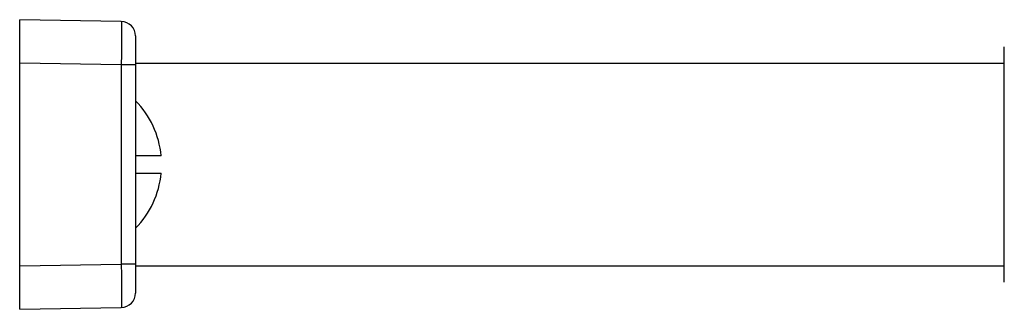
# Model space of a CAD drawing. Header units: millimetres. Extents: x 224 to 1420, y -1347 to 980.
# Tile 53 of 65: x 884 to 952, y 442 to 462. Entities that reach past the tile are written whole.
import ezdxf

# ---------------------------------------------------------------- set-up
doc = ezdxf.new("R2010")
doc.units = ezdxf.units.MM
doc.header["$LTSCALE"] = 77.505185
doc.layers.get('0').update_dxf_attribs({"linetype": 'CONTINUOUS'})

msp = doc.modelspace()

# ---------------------------------------------------------------- linework, layer by layer
at = {"color": 6, "linetype": 'CONTINUOUS'}
for p, q in [((883.873, 441.626), (883.873, 461.626)), ((890.891, 461.504), (883.873, 461.626)), ((891.873, 460.504), (891.873, 442.749)), ((890.891, 458.504), (883.873, 458.627)), ((890.891, 458.504), (890.891, 444.748)), ((891.873, 458.504), (890.891, 458.504)), ((891.873, 458.626), (951.873, 458.626)), ((883.873, 444.626), (890.891, 444.748)), ((891.873, 444.748), (890.891, 444.748)), ((891.873, 444.626), (951.873, 444.626)), ((883.873, 441.626), (890.891, 441.749))]:
    msp.add_line(p, q, dxfattribs=at)
at = {"color": 7, "linetype": 'CONTINUOUS'}
for p, q in [((951.873, 443.5), (951.873, 459.753)), ((893.645, 452.226), (891.873, 452.226)), ((891.873, 451.026), (893.645, 451.026))]:
    msp.add_line(p, q, dxfattribs=at)
at = {"color": 6, "linetype": 'CONTINUOUS'}
for centre, radius, start, end in [((890.873, 460.504), 1, 0, 89), ((887.383, 451.626), 6.29, 5.47374, 44.44799), ((887.383, 451.626), 6.29, 315.55201, 354.52626), ((890.873, 442.749), 1, 271, 360)]:
    msp.add_arc(centre, radius, start, end, dxfattribs=at)
at = {"color": 7, "linetype": 'CONTINUOUS'}
msp.add_arc((952.874, 443.5), 1, 179.99992, 180.39188, dxfattribs=at)
at = {"color": 6, "linetype": 'CONTINUOUS'}
for points, knots in [([(890.891, 461.504), (890.891, 461.504), (890.891, 461.502), (890.892, 461.5), (890.892, 461.495), (890.892, 461.489), (890.893, 461.481), (890.893, 461.466), (890.894, 461.444), (890.895, 461.412), (890.895, 461.372), (890.896, 461.326), (890.896, 461.273), (890.897, 461.214), (890.897, 461.121), (890.898, 460.99), (890.898, 460.816), (890.898, 460.618), (890.898, 460.401), (890.898, 460.165), (890.897, 459.914), (890.896, 459.553), (890.894, 459.082), (890.892, 458.699), (890.891, 458.504)], [0, 0, 0, 0, 0.000337, 0.001257, 0.002772, 0.004885, 0.007594, 0.010899, 0.01929, 0.030046, 0.043143, 0.058542, 0.076205, 0.096093, 0.118163, 0.168615, 0.227064, 0.292965, 0.365669, 0.444492, 0.528656, 0.617345, 0.804947, 1, 1, 1, 1]), ([(890.891, 444.748), (890.892, 444.553), (890.894, 444.171), (890.896, 443.699), (890.897, 443.339), (890.898, 443.087), (890.898, 442.852), (890.898, 442.634), (890.898, 442.437), (890.898, 442.263), (890.897, 442.132), (890.897, 442.039), (890.896, 441.98), (890.896, 441.927), (890.895, 441.88), (890.895, 441.841), (890.894, 441.809), (890.893, 441.787), (890.893, 441.772), (890.892, 441.764), (890.892, 441.758), (890.892, 441.753), (890.891, 441.751), (890.891, 441.749), (890.891, 441.749)], [0, 0, 0, 0, 0.195053, 0.382655, 0.471344, 0.555508, 0.634331, 0.707035, 0.772936, 0.831385, 0.881837, 0.903907, 0.923795, 0.941458, 0.956857, 0.969954, 0.98071, 0.989101, 0.992406, 0.995115, 0.997228, 0.998743, 0.999663, 1, 1, 1, 1])]:
    msp.add_open_spline(points, degree=3, knots=knots, dxfattribs=at)

doc.saveas('drawing.dxf')
